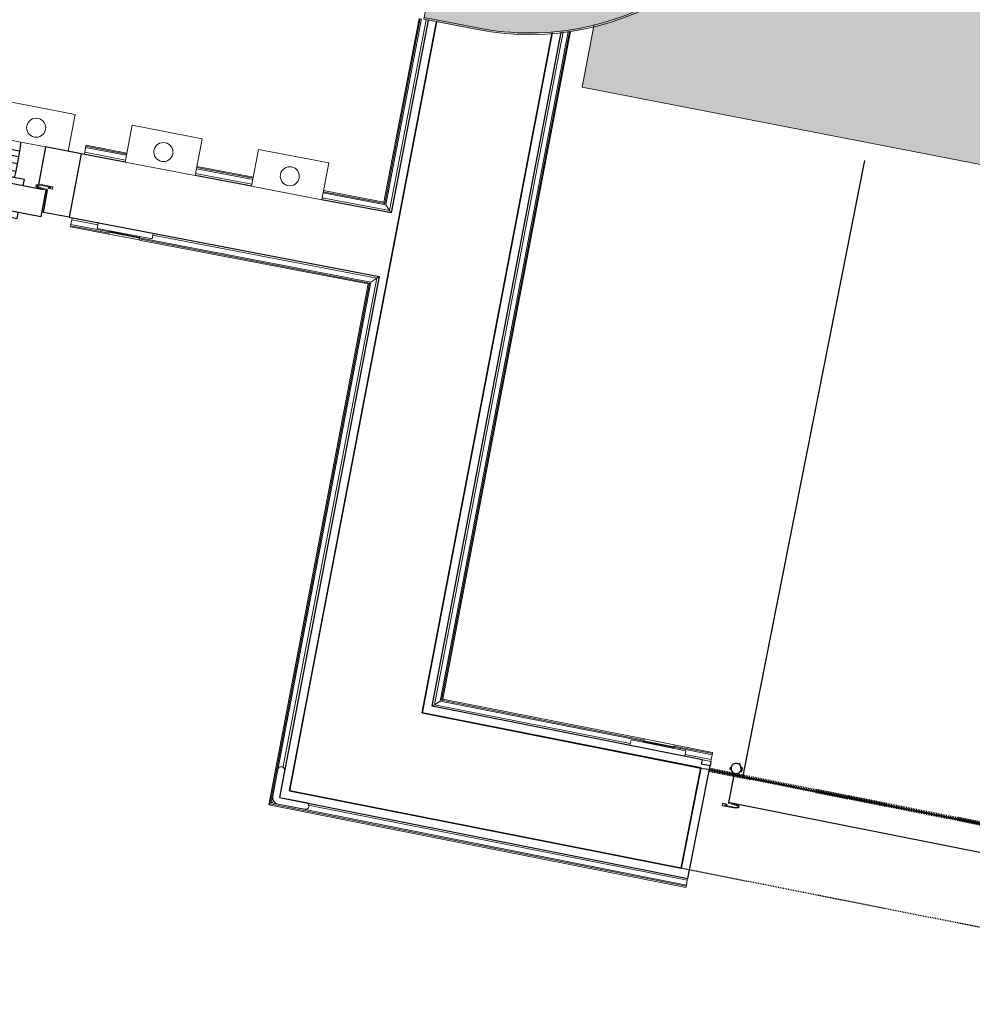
# Model space of a CAD drawing. Header units: millimetres. Extents: x -2845 to 74565, y -36590 to 13748.
# Tile 41 of 53: x 55005 to 56403, y -27303 to -25858. Entities that reach past the tile are written whole.
import ezdxf

# ---------------------------------------------------------------- set-up
doc = ezdxf.new("R2010")
doc.units = ezdxf.units.MM
doc.linetypes.add('Tiret', pattern=[2.5, 1.25, -1.25])
doc.linetypes.add('Tiret_2_', pattern=[2.5, 1.25, -1.25])
doc.layers.add('A-AREA', color=4, linetype='Tiret', lineweight=100, true_color=0x00ffff)
doc.layers.add('A-DOOR-HDLN', color=5, linetype='Tiret', lineweight=25, true_color=0x0000ff)
for name, color, linetype, lineweight in [('A-DETL-GENF', 7, 'Continuous', 18), ('A-DOOR', 7, 'Continuous', 25), ('A-FLOR', 7, 'Continuous', 25), ('A-FLOR-HRAL', 7, 'Continuous', 18), ('A-WALL', 7, 'Continuous', 25), ('CHEMIN DE CABLE ELE', 7, 'Continuous', 18), ('I-WALL', 7, 'Continuous', 25), ('INSTAL ELECTRIQUE', 7, 'Continuous', 18), ('Q-SPCQ', 7, 'Continuous', 18)]:
    doc.layers.add(name, color=color, linetype=linetype, lineweight=lineweight)

# ---------------------------------------------------------------- blocks, each defined once
blk = doc.blocks.new('Ouverture en rectangle - Ouverture en rectangle _103x224_-3216531-2021_015_1111_DCE_1_50_N0 FINI_CFO_GEN')
at = {"layer": 'A-DOOR-HDLN', "linetype": 'Tiret_2_'}
for p, q in [((-515, 75), (-448.9, 75)), ((-343.9, 75), (515, 75)), ((515, -75), (-515, -75))]:
    blk.add_line(p, q, dxfattribs=at)
blk = doc.blocks.new('B02_DC_STR_rvt-1-2021_015_1111_DCE_1_50_N0 FINI_CFO_GEN')
at = {"layer": 'I-WALL'}
for p, q in [((2447.4, -25861.2), (2259.6, -26842.6)), ((2426.4, -26875.6), (2617.4, -25877.3)), ((2259.6, -26842.6), (2231.4, -26990)), ((2835.5, -26956.4), (2426.4, -26875.6)), ((2806.4, -27103.6), (2835.5, -26956.4)), ((2231.4, -26990), (2806.4, -27103.6))]:
    blk.add_line(p, q, dxfattribs=at)
at = {"layer": 'A-DOOR', "color": 5, "lineweight": 25, "true_color": 0x0000ff, "rotation": 168.8212149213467}
blk.add_blockref('Ouverture en rectangle - Ouverture en rectangle _103x224_-3216531-2021_015_1111_DCE_1_50_N0 FINI_CFO_GEN', (3326.2, -27129.9), dxfattribs=at)
blk = doc.blocks.new('PRT_SIMPLE_HUI_58x68x48 - PRT_BOIS_1V_930x2040x40-V5-2021_015_1111_DCE_1_50_N0 FINI_CFO_GEN')
at = {"layer": 'A-DETL-GENF', "lineweight": 25}
h = blk.add_hatch(color=256, dxfattribs=at)
h.paths.add_polyline_path([(-500.5, 14.5), (-500.3, 13.2), (-495.7, 13.1), (-485.1, 11.7), (-483.8, 9.7), (-483.8, 12.8), (-499, 14.5)])
h.paths.add_polyline_path([(-508.5, 11.5), (-508.5, 8), (-488.5, 8), (-483.8, 9.7), (-485.1, 10.6), (-488.7, 9.3), (-505.2, 9.6), (-505.2, 10.2), (-502, 10.2), (-502, 11.5), (-505.7, 11.5)])
h = blk.add_hatch(color=256, dxfattribs=at)
h.paths.add_polyline_path([(413.8, 12.8), (414.3, 10.5), (415.1, 11.7), (426.2, 13.2), (430.5, 13.2), (430.5, 14.5), (425.8, 14.5), (414.9, 12.9)])
h.paths.add_polyline_path([(415.1, 10.6), (413.8, 9.7), (419, 8), (438.5, 8), (438.5, 11.5), (432, 11.5), (432.2, 10.2), (435.2, 10.2), (435.2, 9.3), (418.2, 9.5), (415.3, 10.5)])
at = {"layer": 'A-DETL-GENF'}
for p, q in [((-500.5, 14.5), (-496, 14.5)), ((-500.5, 13.2), (-500.5, 14.5)), ((-496, 14.5), (-483.8, 12.8)), ((413.8, 12.8), (426, 14.5)), ((426, 14.5), (430.5, 14.5)), ((430.5, 14.5), (430.5, 13.2)), ((-508.5, 11.5), (-502, 11.5)), ((-508.5, 8), (-508.5, 11.5)), ((-488.5, 8), (-508.5, 8)), ((-505.2, 10.2), (-505.2, 9.3)), ((-502, 10.2), (-505.2, 10.2)), ((-505.2, 9.3), (-488.7, 9.3)), ((-502, 11.5), (-502, 10.2)), ((-496.1, 13.2), (-500.5, 13.2)), ((-485.1, 11.7), (-496.1, 13.2)), ((-488.7, 9.3), (-485.1, 10.6)), ((-483.8, 9.7), (-488.5, 8)), ((-485.1, 10.6), (-485.1, 11.7)), ((-483.8, 12.8), (-483.8, 9.7)), ((413.8, 9.7), (413.8, 12.8)), ((418.5, 8), (413.8, 9.7)), ((426.1, 13.2), (415.1, 11.7)), ((415.1, 11.7), (415.1, 10.6)), ((415.1, 10.6), (418.7, 9.3)), ((438.5, 8), (418.5, 8)), ((418.7, 9.3), (435.2, 9.3)), ((430.5, 13.2), (426.1, 13.2)), ((432, 11.5), (438.5, 11.5)), ((432, 10.2), (432, 11.5)), ((435.2, 10.2), (432, 10.2)), ((435.2, 9.3), (435.2, 10.2)), ((438.5, 11.5), (438.5, 8))]:
    blk.add_line(p, q, dxfattribs=at)
at = {"layer": 'A-DOOR'}
for p, q in [((417, 54.5), (417, 977.5)), ((-427.1, 124), (-450.6, 124)), ((-450.6, 124), (-450.6, 123.5)), ((-450.6, 123.5), (-450.6, 119.4)), ((-427.1, 123.5), (-450.6, 123.5)), ((-450.6, 119.4), (-450.6, 112.3)), ((-427.1, 119.4), (-450.6, 119.4)), ((-319.6, 124), (-427.1, 124)), ((-427.1, 124), (-427.1, 123.5)), ((-427.1, 123.5), (-427.1, 124)), ((-427.1, 123.5), (-427.1, 119.4)), ((-319.6, 123.5), (-427.1, 123.5)), ((-427.1, 119.4), (-427.1, 123.5)), ((-427.1, 119.4), (-427.1, 112.3)), ((-319.6, 119.4), (-427.1, 119.4)), ((-427.1, 112.3), (-427.1, 119.4)), ((-319.6, 123.5), (-319.6, 124)), ((-319.6, 119.4), (-319.6, 123.5)), ((-319.6, 112.3), (-319.6, 119.4)), ((-450.6, 103), (-450.6, 112.3)), ((-450.6, 94.6), (-450.6, 103)), ((-427.1, 103), (-450.6, 103)), ((-427.1, 103), (-427.1, 112.3)), ((-427.1, 112.3), (-427.1, 103)), ((-427.1, 101.8), (-427.1, 103)), ((-319.6, 103), (-427.1, 103)), ((-427.1, 103), (-427.1, 94.6)), ((-427.1, 101.8), (-319.6, 101.8)), ((-319.6, 112.3), (-319.6, 103)), ((-319.6, 103), (-319.6, 101.8)), ((-450.6, 84.2), (-450.6, 94.6)), ((-427.1, 94.6), (-450.6, 94.6)), ((-427.1, 94.6), (-427.1, 84.2)), ((-450.6, 73.4), (-450.6, 84.2)), ((-427.1, 84.2), (-450.6, 84.2)), ((-450.6, 65), (-450.6, 73.4)), ((-450.6, 73.4), (-427.1, 73.4)), ((-427.1, 84.2), (-427.1, 73.4)), ((-427.1, 73.4), (-427.1, 65)), ((-465.6, 63.5), (-465.6, 54.5)), ((-413.4, 63.5), (-465.6, 63.5)), ((-450.6, 65), (-450.6, 64)), ((-450.6, 64), (-427.1, 64)), ((-427.1, 64), (-427.1, 65)), ((-413.4, 54.5), (-413.4, 63.5)), ((-499.5, 54.5), (430.5, 54.5)), ((-499.5, 14.5), (-499.5, 54.5)), ((430.5, 54.5), (430.5, 14.5)), ((426, 14.5), (-496, 14.5)), ((-465.6, 14.5), (-465.6, 5.5)), ((-413.4, 5.5), (-413.4, 14.5)), ((-465.6, 5.5), (-413.4, 5.5)), ((-427.1, 5), (-450.6, 5)), ((-450.6, 5), (-450.6, 4)), ((-450.6, -4.4), (-450.6, 4)), ((-427.1, 4), (-427.1, 5)), ((-427.1, 4), (-427.1, -4.4)), ((-450.6, -15.2), (-450.6, -4.4)), ((-427.1, -4.4), (-450.6, -4.4)), ((-427.1, -4.4), (-427.1, -15.2)), ((-450.6, -25.6), (-450.6, -15.2)), ((-450.6, -15.2), (-427.1, -15.2)), ((-450.6, -34), (-450.6, -25.6)), ((-450.6, -25.6), (-427.1, -25.6)), ((-427.1, -15.2), (-427.1, -25.6)), ((-427.1, -25.6), (-427.1, -34)), ((-450.6, -43.3), (-450.6, -34)), ((-450.6, -34), (-427.1, -34)), ((-450.6, -43.3), (-450.6, -47.5)), ((-427.1, -34), (-427.1, -32.8)), ((-319.6, -32.8), (-427.1, -32.8)), ((-427.1, -43.3), (-427.1, -34)), ((-427.1, -34), (-319.6, -34)), ((-427.1, -34), (-427.1, -43.3)), ((-427.1, -43.3), (-427.1, -47.5)), ((-427.1, -47.5), (-427.1, -43.3)), ((-319.6, -32.8), (-319.6, -34)), ((-319.6, -34), (-319.6, -43.3)), ((-319.6, -50.4), (-319.6, -43.3)), ((-415.8, -50.4), (-319.6, -50.4)), ((-415.8, -54.5), (-319.6, -54.5)), ((-415.8, -55), (-319.6, -55)), ((-319.6, -54.5), (-319.6, -50.4)), ((-319.6, -55), (-319.6, -54.5))]:
    blk.add_line(p, q, dxfattribs=at)
for radius, start, end in [(7.5, 360, 180), (9.12, 111.9887, 120), (7.5, 0, 90), (9.12, 155.8208, 180), (9.12, 180, 204.1792), (7.5, 120, 180), (7.5, 180, 360), (7.5, 195, 225), (7.5, 240, 300), (7.5, 330, 0), (9.12, 335.8208, 0), (9.12, 240, 248.0113), (9.12, 291.9887, 300)]:
    blk.add_arc((429, 65.5), radius, start, end, dxfattribs=at)
at = {"layer": 'Q-SPCQ'}
for p, q in [((430.5, 54.5), (403.5, 54.5)), ((430.5, 40.5), (430.5, 54.5))]:
    blk.add_line(p, q, dxfattribs=at)
blk = doc.blocks.new('PRT_SIMPLE_HUI_58x68x48 TUNE L - PRT_BOIS_1V_EI30_930x2040x40-V12-2021_015_1111_DCE_1_50_N0 FINI_CFO_GEN')
at = {"layer": 'A-DETL-GENF'}
h = blk.add_hatch(color=256, dxfattribs=at)
h.paths.add_polyline_path([(-483.8, -62.2), (-485.1, -64.2), (-496.1, -65.7), (-500.5, -65.7), (-500.5, -67), (-496, -67), (-483.8, -65.3)])
h.paths.add_polyline_path([(-508.5, -60.5), (-508.5, -64), (-502, -64), (-502, -62.7), (-505.2, -62.7), (-505.2, -61.8), (-488.7, -61.8), (-485.1, -63.1), (-483.8, -62.2), (-488.5, -60.5)])
h = blk.add_hatch(color=256, dxfattribs=at)
h.paths.add_polyline_path([(413.8, -62.2), (413.8, -65.3), (426, -67), (430.5, -67), (430.5, -65.7), (426.1, -65.7), (415.1, -64.2)])
h.paths.add_polyline_path([(418.5, -60.5), (413.8, -62.2), (415.1, -63.1), (418.7, -61.8), (435.2, -61.8), (435.2, -62.7), (432, -62.7), (432, -64), (438.5, -64), (438.5, -60.5)])
for p, q in [((-488.5, -60.5), (-508.5, -60.5)), ((-508.5, -60.5), (-508.5, -64)), ((-508.5, -64), (-502, -64)), ((-505.2, -62.7), (-505.2, -61.8)), ((-505.2, -61.8), (-488.7, -61.8)), ((-502, -62.7), (-505.2, -62.7)), ((-502, -64), (-502, -62.7)), ((-496.1, -65.7), (-500.5, -65.7)), ((-500.5, -65.7), (-500.5, -67)), ((-500.5, -67), (-496, -67)), ((-485.1, -64.2), (-496.1, -65.7)), ((-496, -67), (-483.8, -65.3)), ((-488.7, -61.8), (-485.1, -63.1)), ((-483.8, -62.2), (-488.5, -60.5)), ((-485.1, -63.1), (-485.1, -64.2)), ((-483.8, -65.3), (-483.8, -62.2)), ((418.5, -60.5), (413.8, -62.2)), ((413.8, -62.2), (413.8, -65.3)), ((413.8, -65.3), (426, -67)), ((415.1, -63.1), (418.7, -61.8)), ((415.1, -64.2), (415.1, -63.1)), ((426.1, -65.7), (415.1, -64.2)), ((438.5, -60.5), (418.5, -60.5)), ((418.7, -61.8), (435.2, -61.8)), ((426, -67), (430.5, -67)), ((430.5, -65.7), (426.1, -65.7)), ((430.5, -67), (430.5, -65.7)), ((435.2, -62.7), (432, -62.7)), ((432, -62.7), (432, -64)), ((432, -64), (438.5, -64)), ((435.2, -61.8), (435.2, -62.7)), ((438.5, -64), (438.5, -60.5))]:
    blk.add_line(p, q, dxfattribs=at)
at = {"layer": 'A-DOOR'}
for p, q in [((-427.1, 2.5), (-450.6, 2.5)), ((-450.6, 2.5), (-450.6, 2)), ((-450.6, 2), (-450.6, -2.1)), ((-427.1, 2), (-450.6, 2)), ((-319.6, 2.5), (-427.1, 2.5)), ((-427.1, 2.5), (-427.1, 2)), ((-427.1, 2), (-427.1, 2.5)), ((-427.1, 2), (-427.1, -2.1)), ((-319.6, 2), (-427.1, 2)), ((-427.1, -2.1), (-427.1, 2)), ((-319.6, 2), (-319.6, 2.5)), ((-319.6, -2.1), (-319.6, 2)), ((-450.6, -2.1), (-450.6, -9.2)), ((-427.1, -2.1), (-450.6, -2.1)), ((-450.6, -18.5), (-450.6, -9.2)), ((-427.1, -2.1), (-427.1, -9.2)), ((-319.6, -2.1), (-427.1, -2.1)), ((-427.1, -9.2), (-427.1, -2.1)), ((-427.1, -18.5), (-427.1, -9.2)), ((-427.1, -9.2), (-427.1, -18.5)), ((-319.6, -9.2), (-319.6, -2.1)), ((-319.6, -9.2), (-319.6, -18.5)), ((-450.6, -26.9), (-450.6, -18.5)), ((-427.1, -18.5), (-450.6, -18.5)), ((-450.6, -37.3), (-450.6, -26.9)), ((-427.1, -26.9), (-450.6, -26.9)), ((-427.1, -19.7), (-427.1, -18.5)), ((-319.6, -18.5), (-427.1, -18.5)), ((-427.1, -18.5), (-427.1, -26.9)), ((-427.1, -19.7), (-319.6, -19.7)), ((-427.1, -26.9), (-427.1, -37.3)), ((-319.6, -18.5), (-319.6, -19.7)), ((-450.6, -48.1), (-450.6, -37.3)), ((-427.1, -37.3), (-450.6, -37.3)), ((-427.1, -37.3), (-427.1, -48.1)), ((-450.6, -56.5), (-450.6, -48.1)), ((-450.6, -48.1), (-427.1, -48.1)), ((-450.6, -56.5), (-450.6, -57.5)), ((-450.6, -57.5), (-427.1, -57.5)), ((-427.1, -48.1), (-427.1, -56.5)), ((-427.1, -57.5), (-427.1, -56.5)), ((-499.5, -67), (-499.5, -107)), ((426, -67), (-496, -67)), ((-465.6, -58), (-465.6, -67)), ((-413.4, -58), (-465.6, -58)), ((-413.4, -67), (-413.4, -58)), ((430.5, -107), (430.5, -67)), ((-499.5, -107), (430.5, -107)), ((-465.6, -107), (-465.6, -116)), ((-413.4, -116), (-413.4, -107)), ((417, -107), (417, -1030)), ((-465.6, -116), (-413.4, -116)), ((-427.1, -116.5), (-450.6, -116.5)), ((-450.6, -116.5), (-450.6, -117.5)), ((-450.6, -125.9), (-450.6, -117.5)), ((-450.6, -136.7), (-450.6, -125.9)), ((-427.1, -125.9), (-450.6, -125.9)), ((-427.1, -117.5), (-427.1, -116.5)), ((-427.1, -117.5), (-427.1, -125.9)), ((-427.1, -125.9), (-427.1, -136.7)), ((-450.6, -147.1), (-450.6, -136.7)), ((-450.6, -136.7), (-427.1, -136.7)), ((-427.1, -136.7), (-427.1, -147.1)), ((-450.6, -155.5), (-450.6, -147.1)), ((-450.6, -147.1), (-427.1, -147.1)), ((-450.6, -164.8), (-450.6, -155.5)), ((-450.6, -155.5), (-427.1, -155.5)), ((-427.1, -147.1), (-427.1, -155.5)), ((-427.1, -155.5), (-427.1, -154.3)), ((-319.6, -154.3), (-427.1, -154.3)), ((-427.1, -164.8), (-427.1, -155.5)), ((-427.1, -155.5), (-319.6, -155.5)), ((-427.1, -155.5), (-427.1, -164.8)), ((-319.6, -154.3), (-319.6, -155.5)), ((-319.6, -155.5), (-319.6, -164.8)), ((-450.6, -164.8), (-450.6, -171.9)), ((-450.6, -171.9), (-450.6, -176)), ((-450.6, -171.9), (-427.1, -171.9)), ((-427.1, -164.8), (-427.1, -171.9)), ((-427.1, -171.9), (-427.1, -164.8)), ((-427.1, -171.9), (-427.1, -176)), ((-427.1, -171.9), (-319.6, -171.9)), ((-427.1, -176), (-427.1, -171.9)), ((-319.6, -171.9), (-319.6, -164.8)), ((-319.6, -176), (-319.6, -171.9)), ((-450.6, -176), (-450.6, -176.5)), ((-450.6, -176), (-427.1, -176)), ((-450.6, -176.5), (-427.1, -176.5)), ((-427.1, -176), (-427.1, -176.5)), ((-427.1, -176), (-319.6, -176)), ((-427.1, -176.5), (-427.1, -176)), ((-427.1, -176.5), (-319.6, -176.5)), ((-319.6, -176.5), (-319.6, -176))]:
    blk.add_line(p, q, dxfattribs=at)
for radius, start, end in [(9.12, 155.8208, 180), (7.5, 360, 180), (7.5, 135, 165), (9.12, 111.9887, 120), (7.5, 60, 120), (9.12, 60, 68.0113), (7.5, 0, 30), (9.12, 0, 24.1792), (9.12, 180, 204.1792), (7.5, 180, 360), (7.5, 180, 240), (9.12, 240, 248.0113), (7.5, 270, 0)]:
    blk.add_arc((429, -118), radius, start, end, dxfattribs=at)
at = {"layer": 'Q-SPCQ'}
for p, q in [((430.5, -93), (430.5, -107)), ((430.5, -107), (403.5, -107))]:
    blk.add_line(p, q, dxfattribs=at)
blk = doc.blocks.new('Garde-corps - Garde-corps-508960-2021_015_1111_DCE_1_50_N0 FINI_CFO_GEN')
at = {"layer": 'A-FLOR-HRAL'}
for p, q in [((2644.8, -24670.2), (2624.7, -24791.9)), ((2646.5, -24670.4), (2626.1, -24793.8)), ((2648.2, -24670.7), (2627.5, -24795.8)), ((2655.2, -24671.9), (2633.4, -24804.2)), ((2646.5, -24670.4), (2644.8, -24670.2)), ((2646.5, -24670.4), (2648.2, -24670.7)), ((2648.2, -24670.7), (2655.2, -24671.9)), ((2658.2, -24672.4), (2655.2, -24671.9)), ((2546.1, -24776.9), (2495.1, -25054.3)), ((2547.4, -24778.8), (2497, -25053)), ((2548.8, -24780.9), (2499, -25051.6)), ((2624.7, -24791.9), (2546.1, -24776.9)), ((2624.7, -24791.9), (2546.1, -24776.9)), ((2626.1, -24793.8), (2547.4, -24778.8)), ((2627.5, -24795.8), (2548.8, -24780.9)), ((2554.5, -24789.2), (2507.3, -25045.9)), ((2633.4, -24804.2), (2554.5, -24789.2)), ((2566.3, -24791.4), (2554.5, -24789.2)), ((2495.1, -25054.3), (2572.4, -25069)), ((2495.1, -25054.3), (2572.5, -25069)), ((2497, -25053), (2574.4, -25067.7)), ((2499, -25051.6), (2576.4, -25066.3)), ((2507.3, -25045.9), (2584.8, -25060.6)), ((2507.3, -25045.9), (2516.4, -25047.6)), ((2572.4, -25069), (2459.4, -25659.8)), ((2574.4, -25067.7), (2461, -25660.2)), ((2576.4, -25066.3), (2462.7, -25660.5)), ((2584.8, -25060.6), (2469.7, -25661.9)), ((2575.6, -25058.9), (2584.8, -25060.6)), ((2421.8, -25856.3), (2370.2, -26126.1)), ((2423.5, -25856.6), (2371.5, -26128.1)), ((2425.2, -25856.9), (2372.9, -26130.1)), ((2432.2, -25858.3), (2378.6, -26138.4)), ((1930.9, -26052.8), (1930.4, -26055.7)), ((1930.9, -26052.8), (1932.3, -26045.8)), ((1990.7, -26064.2), (1930.9, -26052.8)), ((1932.3, -26045.8), (1932.6, -26044.1)), ((1992, -26057.2), (1932.3, -26045.8)), ((1932.9, -26042.5), (1932.6, -26044.1)), ((1992.4, -26055.5), (1932.6, -26044.1)), ((1992.7, -26053.9), (1932.9, -26042.5)), ((2177.7, -26092.7), (2095.2, -26077)), ((2178, -26091), (2095.5, -26075.2)), ((2178.3, -26089.4), (2095.8, -26073.6)), ((2176.3, -26099.7), (2093.8, -26084)), ((2371.5, -26128.1), (2281.1, -26110.8)), ((2370.2, -26126.1), (2281.4, -26109.1)), ((2378.6, -26138.4), (2279.5, -26119.5)), ((2372.9, -26130.1), (2280.8, -26112.5)), ((2372.9, -26130.1), (2378.6, -26138.4))]:
    blk.add_line(p, q, dxfattribs=at)
at = {"layer": 'A-FLOR-HRAL', "flags": 128}
for points in [[(2546.1, -24776.9), (2546.1, -24776.9), (2546.1, -24777), (2546.3, -24777.2), (2546.4, -24777.4), (2546.6, -24777.6), (2546.7, -24777.9), (2546.9, -24778.1), (2547.1, -24778.4), (2547.2, -24778.6), (2547.4, -24778.8)], [(2548.8, -24780.9), (2551.6, -24785), (2554.5, -24789.2)], [(2554.5, -24789.2), (2554.6, -24789.3), (2554.8, -24789.7), (2555.2, -24790.2), (2555.6, -24790.7), (2556, -24791.4), (2556.4, -24792), (2556.9, -24792.7)], [(2627.5, -24795.8), (2630.4, -24800), (2633.4, -24804.2)], [(2499, -25051.6), (2503.2, -25048.7), (2507.3, -25045.9)], [(2572.4, -25069), (2572.5, -25069), (2572.6, -25068.9), (2572.7, -25068.8), (2572.9, -25068.7), (2573.2, -25068.5), (2573.4, -25068.3), (2573.7, -25068.2), (2573.9, -25068), (2574.2, -25067.8), (2574.4, -25067.7)], [(2576.4, -25066.3), (2580.6, -25063.5), (2584.8, -25060.6)], [(2584.8, -25060.6), (2584.9, -25060.6), (2585.2, -25060.3), (2585.7, -25060), (2586.3, -25059.6), (2586.9, -25059.2), (2587.6, -25058.7), (2588.3, -25058.3)]]:
    blk.add_lwpolyline(points, dxfattribs=at)
at = {"layer": 'A-FLOR-HRAL'}
for points, knots in [([(2624.7, -24791.9), (2624.7, -24791.9), (2624.8, -24791.9), (2624.8, -24792), (2624.9, -24792.1), (2625, -24792.2), (2625.1, -24792.4), (2625.3, -24792.6), (2625.4, -24792.8), (2625.6, -24793.1), (2625.7, -24793.3), (2625.9, -24793.5), (2626, -24793.7), (2626.1, -24793.8)], [0.075, 0.075, 0.075, 0.075, 0.15, 0.2125, 0.275, 0.35, 0.425, 0.5, 0.6, 0.7, 0.775, 0.85, 1, 1, 1, 1]), ([(2633.4, -24804.2), (2633.4, -24804.2), (2633.4, -24804.2), (2633.4, -24804.3), (2633.4, -24804.3), (2633.5, -24804.4), (2633.5, -24804.5), (2633.6, -24804.6), (2633.7, -24804.7), (2633.8, -24804.8), (2633.9, -24804.9), (2633.9, -24805), (2634, -24805.2), (2634.1, -24805.3), (2634.2, -24805.5), (2634.3, -24805.6), (2634.4, -24805.8), (2634.5, -24805.9), (2634.7, -24806.1), (2635, -24806.5), (2635.3, -24807.1), (2635.7, -24807.5), (2635.8, -24807.7)], [0, 0, 0, 0, 0.071429, 0.107143, 0.142857, 0.178571, 0.214286, 0.25, 0.285714, 0.321429, 0.357143, 0.392857, 0.428571, 0.464286, 0.5, 0.535714, 0.571429, 0.607143, 0.642857, 0.714286, 0.857143, 1, 1, 1, 1]), ([(2495.1, -25054.3), (2495.1, -25054.3), (2495.1, -25054.3), (2495.2, -25054.2), (2495.3, -25054.1), (2495.5, -25054), (2495.6, -25053.9), (2495.8, -25053.8), (2496.1, -25053.6), (2496.3, -25053.5), (2496.5, -25053.3), (2496.7, -25053.2), (2496.9, -25053), (2497, -25053)], [0.075, 0.075, 0.075, 0.075, 0.15, 0.2125, 0.275, 0.35, 0.425, 0.5, 0.6, 0.7, 0.775, 0.85, 1, 1, 1, 1]), ([(2507.3, -25045.9), (2507.3, -25045.9), (2507.3, -25045.9), (2507.4, -25045.9), (2507.4, -25045.8), (2507.5, -25045.8), (2507.6, -25045.7), (2507.7, -25045.7), (2507.8, -25045.6), (2507.9, -25045.5), (2508, -25045.4), (2508.1, -25045.3), (2508.3, -25045.3), (2508.4, -25045.2), (2508.6, -25045.1), (2508.7, -25045), (2508.9, -25044.9), (2509, -25044.8), (2509.2, -25044.6), (2509.6, -25044.4), (2510.1, -25044), (2510.6, -25043.7), (2510.8, -25043.5)], [0, 0, 0, 0, 0.071429, 0.107143, 0.142857, 0.178571, 0.214286, 0.25, 0.285714, 0.321429, 0.357143, 0.392857, 0.428571, 0.464286, 0.5, 0.535714, 0.571429, 0.607143, 0.642857, 0.714286, 0.857143, 1, 1, 1, 1]), ([(2370.2, -26126.1), (2370.2, -26126.1), (2370.2, -26126.2), (2370.3, -26126.3), (2370.5, -26126.5), (2370.6, -26126.7), (2370.7, -26126.8), (2370.8, -26127), (2370.9, -26127.2), (2371, -26127.3), (2371.1, -26127.4), (2371.2, -26127.6), (2371.3, -26127.7), (2371.4, -26127.9), (2371.5, -26128), (2371.5, -26128.1)], [0.1, 0.1, 0.1, 0.1, 0.2, 0.3, 0.4, 0.475, 0.55, 0.6, 0.65, 0.7, 0.75, 0.8, 0.85, 0.9, 1, 1, 1, 1]), ([(2378.6, -26138.4), (2378.6, -26138.4), (2378.6, -26138.5), (2378.7, -26138.7), (2378.9, -26138.9), (2379, -26139.1), (2379.2, -26139.3), (2379.3, -26139.5), (2379.5, -26139.8), (2379.7, -26140.1), (2379.9, -26140.4), (2380.1, -26140.7), (2380.4, -26141.2), (2380.7, -26141.6), (2380.9, -26141.9)], [0, 0, 0, 0, 0.166667, 0.25, 0.333333, 0.416667, 0.458333, 0.5, 0.583333, 0.666667, 0.708333, 0.75, 0.833333, 1, 1, 1, 1])]:
    blk.add_open_spline(points, degree=3, knots=knots, dxfattribs=at)
blk = doc.blocks.new('Garde-corps - Garde-corps-509100-2021_015_1111_DCE_1_50_N0 FINI_CFO_GEN')
at = {"layer": 'A-FLOR-HRAL'}
for p, q in [((2444.4, -26863.8), (2633.4, -25876.2)), ((2452.8, -26858.2), (2640.7, -25875.7)), ((2454.8, -26856.8), (2642.5, -25875.6)), ((2456.7, -26855.5), (2644.2, -25875.4)), ((2452.8, -26858.2), (2444.4, -26863.8)), ((2751.5, -26917.2), (2452.8, -26858.2)), ((2751.8, -26915.5), (2454.8, -26856.8)), ((2752.1, -26913.9), (2456.7, -26855.5)), ((2731.9, -26920.6), (2444.4, -26863.8)), ((2852, -26937.1), (2795.6, -26925.9)), ((2852.4, -26935.4), (2796, -26924.2)), ((2852.7, -26933.7), (2796.3, -26922.6)), ((2852.4, -26935.4), (2852, -26937.1)), ((2852.4, -26935.4), (2852.7, -26933.7)), ((2850.7, -26944.1), (2812.4, -26936.5)), ((2850.1, -26947), (2837.8, -26944.6)), ((2850.1, -26947), (2850.7, -26944.1)), ((2852, -26937.1), (2850.7, -26944.1))]:
    blk.add_line(p, q, dxfattribs=at)
for points, knots in [([(2456.7, -26855.5), (2456.7, -26855.5), (2456.7, -26855.5), (2456.6, -26855.6), (2456.4, -26855.7), (2456.2, -26855.9), (2456, -26856), (2455.9, -26856.1), (2455.7, -26856.2), (2455.6, -26856.3), (2455.4, -26856.4), (2455.3, -26856.5), (2455.1, -26856.6), (2455, -26856.7), (2454.9, -26856.7), (2454.8, -26856.8)], [0.1, 0.1, 0.1, 0.1, 0.2, 0.3, 0.4, 0.475, 0.55, 0.6, 0.65, 0.7, 0.75, 0.8, 0.85, 0.9, 1, 1, 1, 1]), ([(2444.4, -26863.8), (2444.4, -26863.8), (2444.4, -26863.8), (2444.2, -26864), (2444, -26864.1), (2443.8, -26864.2), (2443.6, -26864.4), (2443.4, -26864.5), (2443.1, -26864.7), (2442.8, -26864.9), (2442.5, -26865.1), (2442.2, -26865.3), (2442, -26865.4), (2441.8, -26865.5)], [0, 0, 0, 0, 0.1666667, 0.25, 0.3333333, 0.4166667, 0.4583333, 0.5, 0.5833333, 0.6666667, 0.7083333, 0.75, 0.8333333, 0.8333333, 0.8333333, 0.8333333])]:
    blk.add_open_spline(points, degree=3, knots=knots, dxfattribs=at)
blk = doc.blocks.new('Garde-corps - Garde-corps-509143-2021_015_1111_DCE_1_50_N0 FINI_CFO_GEN')
at = {"layer": 'A-FLOR-HRAL'}
for p, q in [((1910.6, -26159), (1912, -26152)), ((1912.5, -26149), (1912, -26152)), ((1912, -26152), (1950.3, -26159.3)), ((1910.3, -26160.7), (1910, -26162.3)), ((1910, -26162.3), (1966.5, -26173.1)), ((1910.3, -26160.7), (1910.6, -26159)), ((1910.3, -26160.7), (1966.8, -26171.5)), ((1910.6, -26159), (1967.1, -26169.8)), ((2010.7, -26181.6), (2347.3, -26246)), ((2011, -26180), (2349.2, -26244.7)), ((2011.3, -26178.3), (2351.2, -26243.3)), ((2030.8, -26174.7), (2359.6, -26237.6)), ((2359.6, -26237.6), (2222, -26956.9)), ((2351.2, -26243.3), (2359.6, -26237.6)), ((2347.3, -26246), (2201, -27010.5)), ((2349.2, -26244.7), (2203, -27009.2)), ((2351.2, -26243.3), (2205, -27007.8)), ((2205, -27007.8), (2208.6, -27005.4)), ((2201, -27010.5), (2813.6, -27131.7)), ((2203, -27009.2), (2813.9, -27130)), ((2205, -27007.8), (2814.2, -27128.3)), ((2258.8, -27011.2), (2815.6, -27121.3)), ((2815.6, -27121.3), (2814.2, -27128.3)), ((2815.6, -27121.3), (2816.2, -27118.4)), ((2813.6, -27131.7), (2813.9, -27130)), ((2814.2, -27128.3), (2813.9, -27130))]:
    blk.add_line(p, q, dxfattribs=at)
for points, knots in [([(2359.6, -26237.6), (2359.6, -26237.6), (2359.6, -26237.6), (2359.8, -26237.5), (2360, -26237.3), (2360.3, -26237.2), (2360.5, -26237), (2360.7, -26236.9), (2361, -26236.7), (2361.3, -26236.5), (2361.5, -26236.3), (2361.8, -26236.1), (2362.3, -26235.8), (2362.8, -26235.5), (2363.1, -26235.2)], [0, 0, 0, 0, 0.166667, 0.25, 0.333333, 0.416667, 0.458333, 0.5, 0.583333, 0.666667, 0.708333, 0.75, 0.833333, 1, 1, 1, 1]), ([(2347.3, -26246), (2347.3, -26246), (2347.3, -26246), (2347.5, -26245.9), (2347.6, -26245.7), (2347.8, -26245.6), (2348, -26245.5), (2348.2, -26245.4), (2348.3, -26245.3), (2348.5, -26245.2), (2348.6, -26245.1), (2348.7, -26245), (2348.9, -26244.9), (2349, -26244.8), (2349.1, -26244.7), (2349.2, -26244.7)], [0.1, 0.1, 0.1, 0.1, 0.2, 0.3, 0.4, 0.475, 0.55, 0.6, 0.65, 0.7, 0.75, 0.8, 0.85, 0.9, 1, 1, 1, 1]), ([(2201, -27010.5), (2201, -27010.5), (2201.1, -27010.4), (2201.2, -27010.4), (2201.4, -27010.2), (2201.6, -27010.1), (2201.8, -27010), (2201.9, -27009.9), (2202.1, -27009.8), (2202.2, -27009.7), (2202.3, -27009.6), (2202.5, -27009.5), (2202.6, -27009.4), (2202.8, -27009.3), (2202.9, -27009.2), (2203, -27009.2)], [0.1, 0.1, 0.1, 0.1, 0.2, 0.3, 0.4, 0.475, 0.55, 0.6, 0.65, 0.7, 0.75, 0.8, 0.85, 0.9, 1, 1, 1, 1])]:
    blk.add_open_spline(points, degree=3, knots=knots, dxfattribs=at)
blk = doc.blocks.new('1010_PROTECTION  D_ANGLE - 1010_PROTECTION  D_ANGLE-534363-2021_015_1111_DCE_1_50_N0 FINI_CFO_GEN')
at = {"layer": 'Q-SPCQ'}
for p, q in [((-10, 40), (-10, 0)), ((0, 0), (0, 40)), ((40, 0), (0, 0)), ((0, -10), (40, -10))]:
    blk.add_line(p, q, dxfattribs=at)
for centre, radius, start, end in [((-5, 40), 5, 360, 180), ((0, 0), 10, 180, 270), ((40, -5), 5, 270, 90)]:
    blk.add_arc(centre, radius, start, end, dxfattribs=at)
blk = doc.blocks.new('B02_ARC_rvt-1-2021_015_1111_DCE_1_50_N0 FINI_CFO_GEN')
at = {"layer": 'A-AREA'}
blk.add_line((3711.8, -27130), (2847.7, -26959.1), dxfattribs=at)
at = {"layer": 'A-FLOR'}
for p, q in [((1873.4, -26044.9), (1862.9, -26099.9)), ((1925.8, -26054.9), (1873.4, -26044.9)), ((1862, -26104.5), (1861.7, -26105.7)), ((1862.6, -26101.2), (1862.2, -26103.2)), ((1870.3, -26141), (1876.5, -26108.6)), ((1876.5, -26108.6), (1875, -26108.3)), ((1908, -26148.2), (1870.3, -26141)), ((2850.1, -26947), (2848.9, -26953.1))]:
    blk.add_line(p, q, dxfattribs=at)
at = {"layer": 'A-WALL'}
for p, q in [((2231.4, -26990), (2447.4, -25861.2)), ((2435.1, -25858.9), (2380.9, -26141.9)), ((2617.4, -25877.3), (2426.4, -26875.6)), ((2441, -26865.8), (2630.3, -25876.4)), ((1925.8, -26054.9), (1908, -26148.2)), ((1990.1, -26067.2), (1925.8, -26054.9)), ((2175.8, -26102.7), (2093.3, -26086.9)), ((2380.9, -26141.9), (2278.9, -26122.4)), ((1908, -26148.2), (2363.1, -26235.2)), ((2363.1, -26235.2), (2216.8, -26999.8)), ((2426.4, -26875.6), (2438.7, -26878.1)), ((2837.9, -26944.3), (2441, -26865.8)), ((2438.7, -26878.1), (2835.4, -26956.6)), ((2836.6, -26950.7), (2837.9, -26944.3)), ((2835.4, -26956.6), (2806.4, -27103.7)), ((2818.6, -27106.1), (2848.9, -26953.1)), ((2848.9, -26953.1), (2836.6, -26950.7)), ((2806.4, -27103.7), (2231.4, -26990)), ((2216.8, -26999.8), (2229.1, -27002.2)), ((2229.1, -27002.2), (2816.2, -27118.4)), ((2816.2, -27118.4), (2818.6, -27106.1))]:
    blk.add_line(p, q, dxfattribs=at)
at = {"layer": 'A-DOOR', "lineweight": 18}
for name, p, rotation in [('PRT_SIMPLE_HUI_58x68x48 - PRT_BOIS_1V_930x2040x40-V5-2021_015_1111_DCE_1_50_N0 FINI_CFO_GEN', (1386.2, -26000), 169.1696317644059), ('PRT_SIMPLE_HUI_58x68x48 TUNE L - PRT_BOIS_1V_EI30_930x2040x40-V12-2021_015_1111_DCE_1_50_N0 FINI_CFO_GEN', (3285.2, -27156.2), 168.8099662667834)]:
    blk.add_blockref(name, p, dxfattribs=dict(at, rotation=rotation))
at = {"layer": 'A-FLOR-HRAL', "lineweight": 18}
for name in ['Garde-corps - Garde-corps-508960-2021_015_1111_DCE_1_50_N0 FINI_CFO_GEN', 'Garde-corps - Garde-corps-509100-2021_015_1111_DCE_1_50_N0 FINI_CFO_GEN', 'Garde-corps - Garde-corps-509143-2021_015_1111_DCE_1_50_N0 FINI_CFO_GEN']:
    blk.add_blockref(name, (0, 0), dxfattribs=at)
at = {"layer": 'Q-SPCQ', "lineweight": 18, "rotation": 349.1696317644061}
blk.add_blockref('1010_PROTECTION  D_ANGLE - 1010_PROTECTION  D_ANGLE-534363-2021_015_1111_DCE_1_50_N0 FINI_CFO_GEN', (2216.8, -26999.7), dxfattribs=at)
blk = doc.blocks.new('602_CHASSIS 400V - 2000 x 1800 x 400-6411966-2021_015_1111_DCE_1_50_N0 FINI_CFO_GEN')
at = {"layer": 'INSTAL ELECTRIQUE', "true_color": 0xff8080}
h = blk.add_hatch(color=11, dxfattribs=at)
h.paths.add_polyline_path([(900, -1100), (900, -400), (-666.9, -400), (-666.9, -646.5), (-673, -716), (-691.1, -783.3), (-722.1, -848.7), (-761.9, -905), (-810.9, -953.7), (-867.7, -993.3), (-900, -1008.3), (-900, -1100), (-52.7, -1099.9), (-72.8, -1081.7), (-86.7, -1060.8), (-94.9, -1036.1), (-96.5, -1010), (-91.3, -984.4), (-79.7, -961.1), (-62.4, -941.5), (-40.6, -927.1), (-15.8, -918.8), (10.2, -917.2), (35.8, -922.4), (59.2, -934.1), (79.3, -952.3), (93.1, -973.2), (101.4, -997.9), (103, -1024), (97.8, -1049.6), (86.1, -1072.9), (68.8, -1092.5), (57.4, -1100), (892.2, -1100)])
h.paths.add_polyline_path([(-900, -754.4), (-886.8, -733.3), (-872, -691), (-866.9, -646.5), (-866.9, -400), (-900, -400), (-900, -737.4)])
at = {"layer": 'INSTAL ELECTRIQUE'}
for p, q in [((-900, -1008.3), (-900, -1100)), ((-900, -1100), (-52.5, -1100))]:
    blk.add_line(p, q, dxfattribs=at)
blk = doc.blocks.new('Chemin de câbles - Courbure - Standard-4698035-2021_015_1111_DCE_1_50_N0 FINI_CFO_GEN')
at = {"layer": 'CHEMIN DE CABLE ELE', "true_color": 0x0080ff}
for points in [[(-230.5, -93.9), (-163.2, -75.9), (-100, -46.4), (-42.9, -6.4), (8, 45.2), (47.3, 101.9), (76.3, 164.6), (94, 231.5), (100, 300.5), (100, 380), (97.5, 380), (97.4, 299.5), (91.2, 230), (72.8, 162.6), (42.8, 99.3), (4.5, 44.5), (-44.5, -4.5), (-101.3, -44.2), (-164.1, -73.5), (-231, -91.4), (-300.5, -97.5), (-380, -97.5), (-379.5, -100), (-299.5, -100), (-248.1, -95.5)], [(-231, -91.4), (-163.7, -73.3), (-100.5, -43.7), (-43.5, -3.4), (5.7, 46.3), (45.6, 104.2), (73.5, 164.1), (91.4, 231), (97.5, 300), (97.5, 380), (-97.5, 380), (-97.5, 300), (-102.5, 254.9), (-117.5, 212.1), (-143.3, 172.1), (-174.8, 141), (-212.7, 117.3), (-255, 102.5), (-300, 97.5), (-380, 97.5), (-380, -97.5), (-300, -97.5), (-231, -91.4)], [(-254.9, 102.5), (-212.1, 117.5), (-173.7, 141.6), (-141.6, 173.7), (-116.9, 213.8), (-102.4, 256), (-97.5, 300.5), (-97.5, 380), (-100, 380), (-100.1, 299.5), (-105.4, 254.4), (-120.9, 211.5), (-143.6, 175.3), (-175.3, 143.6), (-213.2, 119.8), (-255.5, 105), (-300.5, 100), (-380, 100), (-379.5, 97.5), (-299.5, 97.5), (-255, 102.5)]]:
    blk.add_hatch(color=150, dxfattribs=at).paths.add_polyline_path(points)
at = {"layer": 'CHEMIN DE CABLE ELE', "color": 8, "true_color": 0x808080}
for p, q in [((-97.5, 380), (-100, 380)), ((-100, 380), (-100, 300)), ((-97.5, 300), (-97.5, 380)), ((97.5, 380), (-97.5, 380)), ((100, 380), (97.5, 380)), ((97.5, 380), (97.5, 300)), ((100, 300), (100, 380)), ((-380, 97.5), (-380, 100)), ((-300, 100), (-380, 100)), ((-380, -97.5), (-380, 97.5)), ((-300, 97.5), (-380, 97.5)), ((-380, -100), (-380, -97.5)), ((-300, -97.5), (-380, -97.5)), ((-300, -100), (-380, -100))]:
    blk.add_line(p, q, dxfattribs=at)
for radius, end in [(400, 360), (202.5, 360), (397.5, 0), (200, 0)]:
    blk.add_arc((-300, 300), radius, 270, end, dxfattribs=at)
blk = doc.blocks.new('Legrand_Mosaic_plaque_2x2_mod_vertical_blanc_078822L - Legrand_Mosaic_plaque_2x2_mod_vertical_blanc_078822L-V20-2021_015_1111_DCE_1_50_N0 FINI_CFO_GEN')
at = {"layer": 'INSTAL ELECTRIQUE'}
for p, q in [((1950.8, -26156.4), (1949.2, -26164.7)), ((1949.2, -26164.7), (2029.8, -26180.1)), ((2029.8, -26180.1), (2031.4, -26171.8))]:
    blk.add_line(p, q, dxfattribs=at)
blk = doc.blocks.new('Legrand_Mosaic_va_et_vient_easy_led_10AX_2_mod_blanc_077011L - Legrand_Mosaic_va_et_vient_easy_led_10AX_2_mod_blanc_077011L-715042-2021_015_1111_DCE_1_50_N0 FINI_CFO_GEN')
at = {"layer": 'INSTAL ELECTRIQUE'}
for p, q in [((-7246.7, -23623.4), (-7246.4, -23620.4)), ((-7246.7, -23623.4), (-7201.9, -23627.8)), ((-7246.4, -23620.4), (-7246.3, -23619.4)), ((-7201.6, -23624.9), (-7246.4, -23620.4)), ((-7246.2, -23618.4), (-7246.3, -23619.4)), ((-7201.5, -23623.9), (-7246.3, -23619.4)), ((-7201.6, -23624.9), (-7201.9, -23627.8)), ((-7201.5, -23623.9), (-7201.6, -23624.9)), ((-7201.5, -23623.9), (-7201.4, -23622.8))]:
    blk.add_line(p, q, dxfattribs=at)
blk = doc.blocks.new('Legrand_Mosaic_plaque_2x2_mod_vertical_blanc_078822L - Legrand_Mosaic_plaque_2x2_mod_vertical_blanc_078822L-V21-2021_015_1111_DCE_1_50_N0 FINI_CFO_GEN')
at = {"layer": 'INSTAL ELECTRIQUE'}
for p, q in [((2733, -26915.2), (2731.4, -26923.2)), ((2813.5, -26931.1), (2733, -26915.2)), ((2811.9, -26939.1), (2813.5, -26931.1))]:
    blk.add_line(p, q, dxfattribs=at)
blk = doc.blocks.new('602_BOITE DE DERIVATION - 105X105X50 GENERIQUE-7162926-2021_015_1111_DCE_1_50_N0 FINI_CFO_GEN')
at = {"layer": 'INSTAL ELECTRIQUE'}
for p, q in [((2175.8, -26102.7), (2186.1, -26048.7)), ((2186.1, -26048.7), (2289.2, -26068.4)), ((2289.2, -26068.4), (2278.9, -26122.4)), ((2278.9, -26122.4), (2175.8, -26102.7))]:
    blk.add_line(p, q, dxfattribs=at)
for start, end in [(349.1696, 169.1696), (169.1696, 349.1696)]:
    blk.add_arc((2232, -26088), 14, start, end, dxfattribs=at)
blk = doc.blocks.new('602_BOITE DE DERIVATION - 105X105X50 GENERIQUE-7162929-2021_015_1111_DCE_1_50_N0 FINI_CFO_GEN')
at = {"layer": 'INSTAL ELECTRIQUE'}
for p, q in [((1990.1, -26067.2), (2000.5, -26013.2)), ((2000.5, -26013.2), (2103.6, -26032.9)), ((2103.6, -26032.9), (2093.3, -26086.9)), ((2093.3, -26086.9), (1990.1, -26067.2))]:
    blk.add_line(p, q, dxfattribs=at)
for start, end in [(349.1696, 169.1696), (169.1696, 349.1696)]:
    blk.add_arc((2046.4, -26052.5), 14, start, end, dxfattribs=at)
blk = doc.blocks.new('602_BOITE DE DERIVATION - 105X105X50 GENERIQUE-7162932-2021_015_1111_DCE_1_50_N0 FINI_CFO_GEN')
at = {"layer": 'INSTAL ELECTRIQUE'}
for p, q in [((1803.4, -26031.5), (1813.8, -25977.4)), ((1813.8, -25977.4), (1916.9, -25997.2)), ((1916.9, -25997.2), (1906.6, -26051.2)), ((1906.6, -26051.2), (1803.4, -26031.5))]:
    blk.add_line(p, q, dxfattribs=at)
for start, end in [(349.1696, 169.1696), (169.1696, 349.1696)]:
    blk.add_arc((1859.7, -26016.8), 14, start, end, dxfattribs=at)
blk = doc.blocks.new('B02_ELE_rvt-1-2021_015_1111_DCE_1_50_N0 FINI_CFO_GEN')
at = {"layer": 'CHEMIN DE CABLE ELE', "lineweight": 18, "rotation": 349.0071599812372}
blk.add_blockref('Chemin de câbles - Courbure - Standard-4698035-2021_015_1111_DCE_1_50_N0 FINI_CFO_GEN', (2821, -25831.9), dxfattribs=at)
at = {"layer": 'INSTAL ELECTRIQUE', "lineweight": 18}
for name, p, rotation in [('602_CHASSIS 400V - 2000 x 1800 x 400-6411966-2021_015_1111_DCE_1_50_N0 FINI_CFO_GEN', (3754.3, -25049.1), 349.0071599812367), ('Legrand_Mosaic_va_et_vient_easy_led_10AX_2_mod_blanc_077011L - Legrand_Mosaic_va_et_vient_easy_led_10AX_2_mod_blanc_077011L-715042-2021_015_1111_DCE_1_50_N0 FINI_CFO_GEN', (11304.4, -3295.6), 354.8500071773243), ('Legrand_Mosaic_va_et_vient_easy_led_10AX_2_mod_blanc_077011L - Legrand_Mosaic_va_et_vient_easy_led_10AX_2_mod_blanc_077011L-715042-2021_015_1111_DCE_1_50_N0 FINI_CFO_GEN', (-6680.6, -49742.9), 174.5015903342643)]:
    blk.add_blockref(name, p, dxfattribs=dict(at, rotation=rotation))
for name in ['602_BOITE DE DERIVATION - 105X105X50 GENERIQUE-7162932-2021_015_1111_DCE_1_50_N0 FINI_CFO_GEN', '602_BOITE DE DERIVATION - 105X105X50 GENERIQUE-7162929-2021_015_1111_DCE_1_50_N0 FINI_CFO_GEN', '602_BOITE DE DERIVATION - 105X105X50 GENERIQUE-7162926-2021_015_1111_DCE_1_50_N0 FINI_CFO_GEN', 'Legrand_Mosaic_plaque_2x2_mod_vertical_blanc_078822L - Legrand_Mosaic_plaque_2x2_mod_vertical_blanc_078822L-V20-2021_015_1111_DCE_1_50_N0 FINI_CFO_GEN', 'Legrand_Mosaic_plaque_2x2_mod_vertical_blanc_078822L - Legrand_Mosaic_plaque_2x2_mod_vertical_blanc_078822L-V21-2021_015_1111_DCE_1_50_N0 FINI_CFO_GEN']:
    blk.add_blockref(name, (0, 0), dxfattribs=at)

msp = doc.modelspace()

# ---------------------------------------------------------------- block references
at = {"lineweight": 5}
for name in ['B02_DC_STR_rvt-1-2021_015_1111_DCE_1_50_N0 FINI_CFO_GEN', 'B02_ARC_rvt-1-2021_015_1111_DCE_1_50_N0 FINI_CFO_GEN', 'B02_ELE_rvt-1-2021_015_1111_DCE_1_50_N0 FINI_CFO_GEN']:
    msp.add_blockref(name, (53169.3, 0), dxfattribs=at)

doc.saveas('drawing.dxf')
